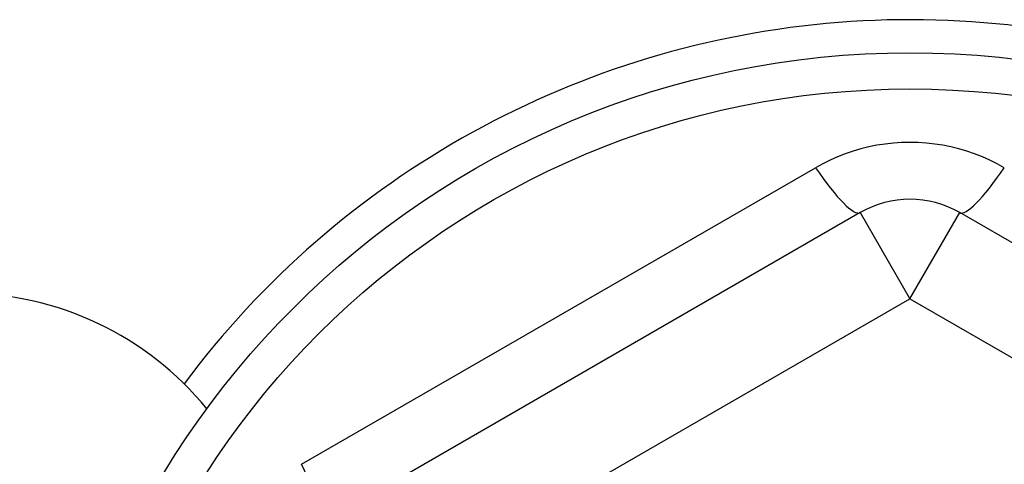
# Model space of a CAD drawing. Header units: inches. Extents: x 56.1 to 140.1, y 37.7 to 64.
# Tile 37 of 102: x 79.585 to 79.975, y 60.55 to 60.726. Entities that reach past the tile are written whole.
import ezdxf

# ---------------------------------------------------------------- set-up
doc = ezdxf.new("R2010")
doc.units = ezdxf.units.IN
doc.header["$MEASUREMENT"] = 0
doc.layers.add('Visible Edges(ANSI)', color=7, linetype='Continuous', lineweight=25)
doc.layers.add('Visible Tangent Edges(ANSI)', color=7, linetype='Continuous', lineweight=25)

msp = doc.modelspace()

# ---------------------------------------------------------------- linework, layer by layer
at = {"layer": 'Visible Edges(ANSI)'}
for p, q in [((79.91811348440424, 60.64971040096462), (79.70354655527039, 60.52583012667)), ((80.17205049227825, 60.52583012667), (79.9574835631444, 60.64971040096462))]:
    msp.add_line(p, q, dxfattribs=at)
msp.add_circle((79.93779852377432, 60.36785436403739), 0.3451589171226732, dxfattribs=at)
for centre, radius, start, end in [((79.93779852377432, 60.36785436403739), 0.358267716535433, 45.74906109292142, 143.3100461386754), ((79.93779852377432, 60.61561491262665), 0.0393700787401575, 59.99999999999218, 119.9999999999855), ((79.56279852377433, 60.49285436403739), 0.124999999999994, 39.30963001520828, 90)]:
    msp.add_arc(centre, radius, start, end, dxfattribs=at)
at = {"layer": 'Visible Tangent Edges(ANSI)'}
for p, q in [((79.69696794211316, 60.55001226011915), (79.90046044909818, 60.66749871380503)), ((79.91811348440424, 60.64971040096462), (79.93779852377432, 60.61561491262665)), ((79.93779852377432, 60.61561491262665), (79.9574835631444, 60.64971040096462)), ((79.72323159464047, 60.49173463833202), (79.93779852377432, 60.61561491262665)), ((79.93779852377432, 60.61561491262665), (80.15236545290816, 60.49173463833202))]:
    msp.add_line(p, q, dxfattribs=at)
at = {"layer": 'Visible Tangent Edges(ANSI)', "flags": 128}
msp.add_lwpolyline([(79.9751365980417, 60.66749871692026), (79.97231611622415, 60.66904663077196), (79.9694148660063, 60.67047948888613), (79.96644108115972, 60.67179144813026), (79.96340300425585, 60.67297664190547), (79.96031017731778, 60.67402920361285), (79.95717328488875, 60.6749455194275), (79.95400015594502, 60.67572394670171), (79.95079853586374, 60.6763628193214), (79.94757616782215, 60.67686054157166), (79.94433105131, 60.67721697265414), (79.9410629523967, 60.67743187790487), (79.93778226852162, 60.677503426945), (79.9344996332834, 60.67743051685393), (79.93122601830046, 60.67721359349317), (79.92797213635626, 60.67685401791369), (79.92474816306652, 60.67635423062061), (79.92155453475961, 60.67571519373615), (79.9183914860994, 60.67493744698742), (79.91526473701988, 60.67402242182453), (79.91218020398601, 60.67297157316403), (79.90914834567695, 60.67178820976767), (79.90617886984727, 60.67047789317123), (79.90328012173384, 60.66904618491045), (79.90046044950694, 60.66749871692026)], dxfattribs=at)
at = {"layer": 'Visible Tangent Edges(ANSI)'}
msp.add_circle((79.93779852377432, 60.36785436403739), 0.3308444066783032, dxfattribs=at)
for centre, major_axis, ratio, start_param, end_param in [((79.89842844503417, 60.68380588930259), (0.0196850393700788, -0.0340954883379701), 0.1759287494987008, 5.107072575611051, 6.283185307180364), ((79.97716860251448, 60.68380588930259), (-0.0196850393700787, -0.03409548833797), 0.1759287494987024, 0, 1.176112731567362), ((79.6838615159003, 60.55992561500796), (0.0196850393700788, -0.0340954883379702), 0.1759287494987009, 0, 1.176112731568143)]:
    msp.add_ellipse(centre, major_axis=major_axis, ratio=ratio, start_param=start_param, end_param=end_param, dxfattribs=at)

doc.saveas('drawing.dxf')
